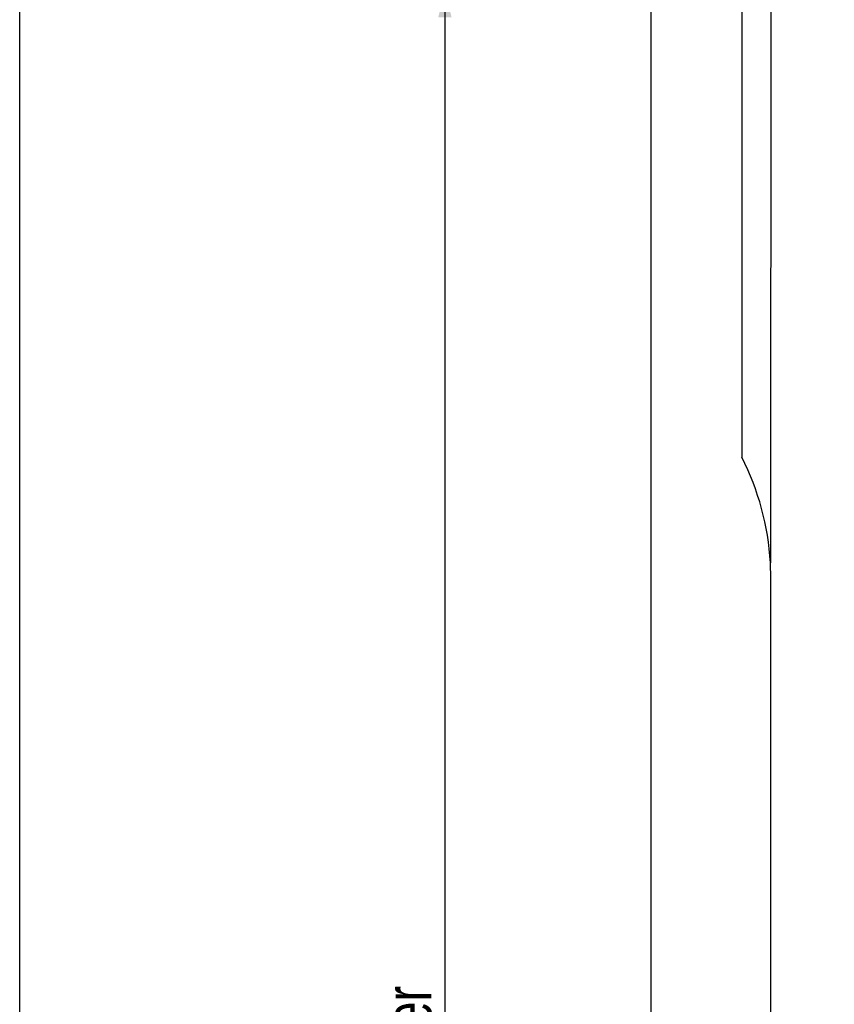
# Model space of a CAD drawing. Header units: millimetres. Extents: x 8 to 862, y 8 to 585.
# Tile 16 of 84: x 8 to 69, y 329 to 403. Entities that reach past the tile are written whole.
import ezdxf

# ---------------------------------------------------------------- set-up
doc = ezdxf.new("R2010")
doc.units = ezdxf.units.MM
doc.layers.add('DIMENSIONS', color=2, linetype='Continuous')
doc.layers.add('OUTLINE', color=7, linetype='Continuous', lineweight=25)
doc.styles.add('SLDTEXTSTYLE0', font='TXT', dxfattribs={"width": 0.75})
doc.dimstyles.new('SLDDIMSTYLE2', dxfattribs={"dimtxt": 3.5, "dimasz": 2, "dimexe": 0, "dimexo": 0.0625, "dimgap": 0.875, "dimtad": 1, "dimrnd": 1e-09, "dimzin": 12, "dimdsep": 46, "dimtxsty": 'SLDTEXTSTYLE0', "dimsah": 1, "dimcen": 0.09, "dimadec": 0, "dimazin": 3, "dimtfac": 1, "dimtofl": 0, "dimtmove": 0, "dimatfit": 3, "dimfxl": 0, "dimfrac": 2, "dimtolj": 1, "dimtzin": 12, "dimarcsym": 0})

# ---------------------------------------------------------------- blocks, each defined once
blk = doc.blocks.new('_D_49')
at = {"layer": 'DIMENSIONS'}
for p, q in [((63.359, 404.833), (37.903, 404.833)), ((39.903, 404.833), (39.903, 208.087)), ((63.359, 208.087), (37.903, 208.087))]:
    blk.add_line(p, q, dxfattribs=at)
for points in [[(39.903, 404.833), (39.403, 402.833), (40.403, 402.833)], [(39.903, 208.087), (40.403, 210.087), (39.403, 210.087)]]:
    blk.add_solid(points, dxfattribs=at)
at = {"layer": 'DIMENSIONS', "char_height": 3.5, "attachment_point": 1, "rotation": 90, "style": 'SLDTEXTSTYLE0'}
for s, insert in [('hollow mill 0.2+/-0.02 deep at center', (35.391, 273.696)), ('196,75', (35.391, 256.848))]:
    blk.add_mtext(s, dxfattribs=dict(at, insert=insert))

msp = doc.modelspace()

# ---------------------------------------------------------------- linework, layer by layer
at = {"layer": 'OUTLINE'}
for p, q in [((8, 8), (8, 585)), ((55.38411, 183.08725), (55.38411, 429.83342)), ((62.17536, 429.83342), (62.17536, 369.83342)), ((64.35918, 360.74586), (64.32442, 361.92446)), ((64.35918, 242.17482), (64.35918, 360.74586))]:
    msp.add_line(p, q, dxfattribs=at)
msp.add_arc((44.35918, 360.74586), 20, 3.3783999, 27.0249267, dxfattribs=at)
msp.add_ellipse((12643.74676, 306.46034), major_axis=(0, 34561.72333), ratio=0.36397023, start_param=1.56795002, end_param=1.56919154, dxfattribs=at)

# ---------------------------------------------------------------- dimensions: what is measured, and where the dimension line sits
at = {"layer": 'DIMENSIONS'}
dim = msp.add_linear_dim(base=(39.90273, 208.08726), p1=(64.35918, 404.83342), p2=(64.35918, 208.08726), angle=90, text='<>  hollow mill 0.2+/-0.02 deep at center', dimstyle='SLDDIMSTYLE2', dxfattribs=at)
dim.commit()
dim.dimension.update_dxf_attribs({"geometry": '_D_49', "text_midpoint": (39.90273, 306.46034), "dimtype": 160})

doc.saveas('drawing.dxf')
